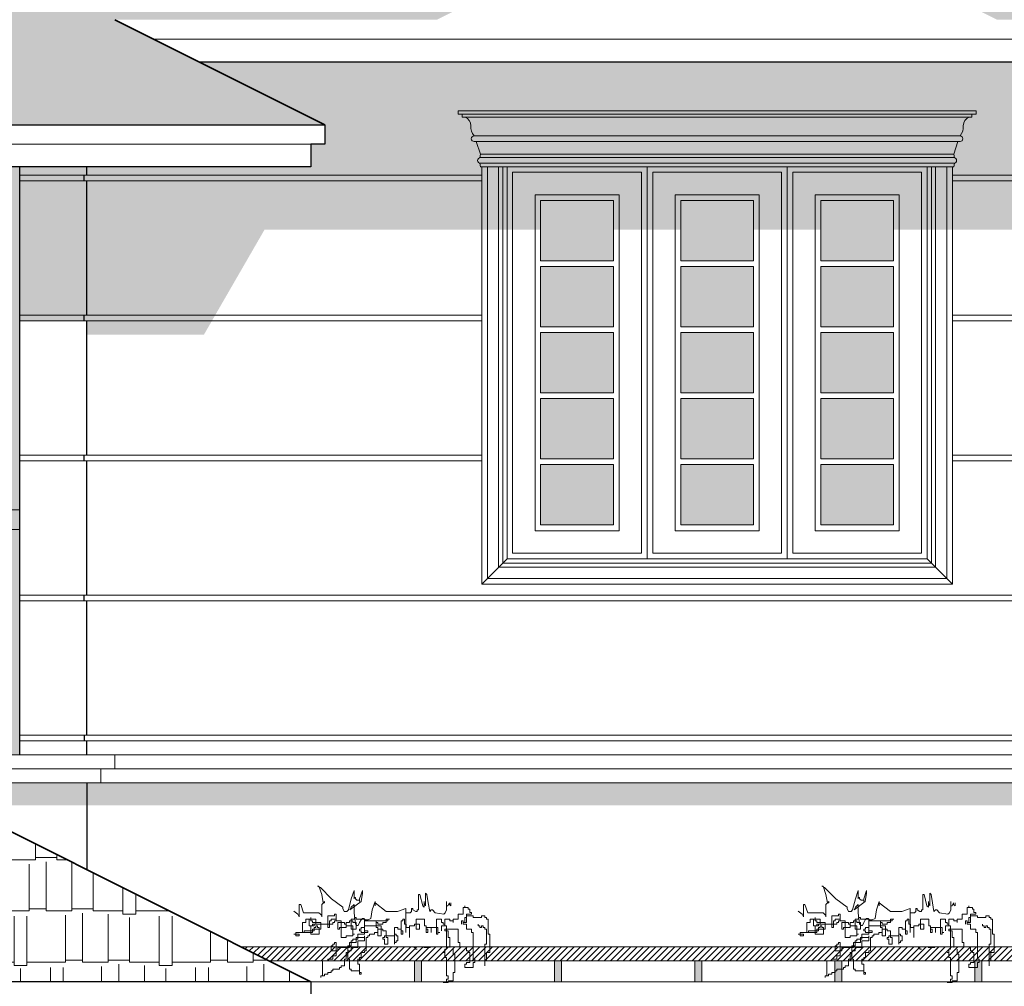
# Model space of a CAD drawing. Header units: centimetres. Extents: x 157 to 4450, y 465 to 3176.
# Tile 9 of 19: x 1302 to 1654, y 2567 to 2912. Entities that reach past the tile are written whole.
import ezdxf

# ---------------------------------------------------------------- set-up
doc = ezdxf.new("R2010")
doc.units = ezdxf.units.CM
doc.layers.get('0').update_dxf_attribs({"lineweight": 25})
for name, color, linetype, lineweight in [('1.000', 144, 'Continuous', 13), ('FURNIT', 204, 'Continuous', 9), ('Glass', 161, 'Continuous', 5), ('GRASS', 96, 'Continuous', 5), ('Hatch', 12, 'Continuous', 15), ('Shadow', 250, 'Continuous', 5), ('Win', 5, 'Continuous', 20)]:
    doc.layers.add(name, color=color, linetype=linetype, lineweight=lineweight)

# ---------------------------------------------------------------- blocks, each defined once
blk = doc.blocks.new('grass in')
for p, q in [((-20.42, 14.76), (-20.92, 14.76)), ((-20.92, 14.76), (-19.92, 14.26)), ((-19.42, 11.76), (-20.42, 14.76)), ((-19.92, 14.26), (-15.91, 10.26)), ((-18.92, 8.76), (-19.42, 11.76)), ((-8.9, 10.26), (-7.9, 13.26)), ((-7.9, 13.26), (-7.9, 10.26)), ((-7.9, 10.26), (-7.9, 10.76)), ((-7.9, 10.76), (-7.4, 10.76)), ((-7.4, 10.76), (-7.4, 10.26)), ((-5.9, 10.26), (-4.9, 13.26)), ((-4.9, 12.26), (-5.4, 9.26)), ((-4.9, 13.26), (-4.9, 12.26)), ((15.12, 6.26), (15.12, 11.76)), ((15.12, 11.76), (15.62, 11.76)), ((15.62, 11.76), (16.63, 7.76)), ((17.63, 7.76), (17.63, 12.26)), ((17.63, 12.26), (18.13, 11.76)), ((18.13, 11.76), (18.63, 8.76)), ((-27.43, 3.76), (-27.43, 8.26)), ((-27.43, 8.26), (-26.92, 8.26)), ((-26.92, 8.26), (-25.92, 5.26)), ((-19.42, 8.26), (-18.41, 9.26)), ((-19.42, 3.76), (-19.42, 8.26)), ((-18.41, 8.76), (-18.92, 8.76)), ((-18.41, 9.26), (-18.41, 8.76)), ((-15.91, 10.26), (-11.91, 7.26)), ((-11.91, 7.26), (-11.91, 6.76)), ((-9.91, 6.26), (-8.9, 10.26)), ((-5.4, 9.26), (-9.4, 6.26)), ((-9.4, 6.26), (-8.9, 7.26)), ((-8.9, 7.26), (-7.9, 8.26)), ((-7.9, 8.26), (-7.9, 5.26)), ((-7.4, 10.26), (-6.9, 9.76)), ((-6.9, 9.76), (-5.9, 9.76)), ((-5.9, 9.26), (-5.9, 10.26)), ((-5.9, 9.76), (-5.9, 9.26)), ((-1.4, 6.26), (-0.39, 9.26)), ((-0.39, 9.26), (-0.39, 7.76)), ((-0.39, 7.76), (-0.39, 9.26)), ((-0.39, 9.26), (-0.39, 8.76)), ((-0.39, 8.76), (3.61, 5.76)), ((16.63, 7.76), (17.13, 7.26)), ((17.13, 7.26), (17.13, 9.26)), ((17.13, 9.26), (17.13, 8.76)), ((17.13, 8.76), (17.63, 7.76)), ((18.63, 8.76), (19.13, 5.76)), ((25.14, 6.26), (25.14, 9.26)), ((25.14, 9.26), (25.14, 7.76)), ((25.14, 7.76), (25.64, 7.76)), ((25.64, 7.76), (26.14, 8.76)), ((26.14, 8.76), (26.14, 8.26)), ((26.14, 8.26), (26.64, 7.76)), ((26.64, 7.76), (26.64, 8.76)), ((31.63, 7.15), (31.04, 7.15)), ((31.04, 7.15), (31.04, 4.77)), ((31.63, 7.15), (31.63, 7.75)), ((31.63, 7.75), (31.63, 7.15)), ((32.83, 7.15), (31.63, 7.15)), ((32.83, 6.55), (32.83, 7.15)), ((-29.34, 5.82), (-27.93, 4.76)), ((-27.93, 4.76), (-27.43, 3.76)), ((-25.92, 5.26), (-20.42, 5.26)), ((-23.28, 2.98), (-23.28, 3.58)), ((-23.28, 3.58), (-23.28, 2.38)), ((-20.42, 5.26), (-19.92, 4.76)), ((-19.92, 4.76), (-19.42, 4.26)), ((-19.42, 4.26), (-19.42, 3.76)), ((-17.31, 0), (-17.31, 4.17)), ((-17.31, 4.17), (-14.92, 4.17)), ((-14.92, 4.17), (-14.92, 4.77)), ((-14.92, 4.77), (-14.32, 4.77)), ((-14.32, 4.77), (-14.32, 2.38)), ((-11.91, 6.76), (-11.41, 5.76)), ((-11.41, 5.76), (-10.41, 5.76)), ((-10.41, 5.76), (-9.91, 6.26)), ((-7.9, 5.26), (-7.4, 1.26)), ((-7.76, 2.98), (-7.76, 3.58)), ((-7.76, 3.58), (-7.16, 3.58)), ((-7.16, 3.58), (-7.16, 2.98)), ((-1.9, 3.26), (-1.4, 6.26)), ((3.61, 5.76), (7.62, 5.76)), ((7.62, 5.76), (10.62, 6.76)), ((10.62, 6.76), (10.62, -1.74)), ((10.62, -1.74), (10.62, 5.26)), ((10.62, 5.26), (12.12, 5.26)), ((12.12, 5.26), (12.62, 5.76)), ((12.62, 5.76), (12.62, 6.76)), ((12.62, 6.76), (13.12, 6.76)), ((13.12, 6.76), (13.12, 6.26)), ((13.12, 6.26), (14.12, 5.76)), ((14.12, 5.76), (14.62, 5.76)), ((14.62, 5.76), (14.62, 6.26)), ((14.62, 6.26), (15.12, 6.26)), ((19.13, 5.76), (19.63, 6.26)), ((19.63, 6.26), (20.13, 6.26)), ((20.13, 6.26), (21.13, 5.26)), ((21.13, 5.26), (24.13, 4.76)), ((24.13, 4.76), (24.63, 5.26)), ((24.63, 5.26), (25.14, 6.26)), ((31.04, 4.77), (29.25, 4.77)), ((29.25, 4.77), (29.25, 2.98)), ((32.23, 3.58), (31.63, 3.58)), ((31.63, 3.58), (31.63, 1.79)), ((32.23, 1.79), (32.23, 4.77)), ((32.23, 4.77), (34.02, 4.77)), ((34.62, 4.17), (32.23, 4.17)), ((32.23, 4.17), (32.23, 3.58)), ((33.42, 6.55), (32.83, 6.55)), ((33.42, 5.36), (33.42, 6.55)), ((34.02, 5.36), (33.42, 5.36)), ((34.02, 4.77), (34.02, 5.36)), ((34.62, 3.58), (34.62, 4.17)), ((37.6, 3.58), (34.62, 3.58)), ((38.79, 4.17), (37.6, 4.17)), ((37.6, 4.17), (37.6, 3.58)), ((38.79, 3.58), (38.79, 4.17)), ((39.39, 3.58), (38.79, 3.58)), ((39.39, 2.98), (39.39, 3.58)), ((-26.26, -1.79), (-26.26, 1.79)), ((-26.26, 1.79), (-25.07, 1.79)), ((-25.07, 1.79), (-25.07, 2.98)), ((-25.07, 2.98), (-21.49, 2.98)), ((-23.87, 0.6), (-23.87, 2.98)), ((-23.87, 2.98), (-23.28, 2.98)), ((-22.08, 0.6), (-23.87, 0.6)), ((-23.28, 2.38), (-22.68, 2.38)), ((-23.28, -2.38), (-23.28, 0.6)), ((-23.28, 0.6), (-22.68, 0.6)), ((-22.68, 2.38), (-22.68, 1.79)), ((-22.68, 1.79), (-19.7, 1.79)), ((-22.68, 0.6), (-22.68, 1.19)), ((-22.68, 1.19), (-19.7, 1.19)), ((-21.49, 1.19), (-22.08, 1.19)), ((-22.08, 1.19), (-22.08, 0.6)), ((-22.08, -1.19), (-22.08, 0)), ((-22.08, 0), (-21.49, 0)), ((-21.49, 2.98), (-21.49, 1.19)), ((-21.49, 0), (-21.49, 0.6)), ((-21.49, 0.6), (-20.89, 0.6)), ((-20.89, 0.6), (-20.89, 0)), ((-20.89, 0), (-20.29, 0)), ((-20.29, 0), (-20.29, -2.38)), ((-19.7, 1.79), (-19.7, 1.19)), ((-19.7, 1.19), (-19.7, -0.6)), ((-19.7, 1.19), (-16.11, 1.19)), ((-16.71, 0), (-17.31, 0)), ((-16.71, 1.19), (-16.71, 2.38)), ((-16.71, 2.38), (-16.11, 2.38)), ((-16.71, 1.19), (-16.71, 1.79)), ((-16.71, 1.79), (-16.71, 0)), ((-16.11, 1.19), (-16.71, 1.19)), ((-15.52, 1.19), (-16.71, 1.19)), ((-16.11, 2.38), (-16.11, 2.98)), ((-16.11, 2.98), (-14.32, 2.98)), ((-14.92, 1.79), (-15.52, 1.79)), ((-15.52, 1.79), (-15.52, 1.19)), ((-14.32, 2.38), (-14.92, 2.38)), ((-14.92, 2.38), (-14.92, 1.79)), ((-14.32, 2.98), (-14.32, 2.38)), ((-14.32, 2.38), (-12.53, 2.38)), ((-13.73, -0.6), (-13.73, 1.79)), ((-13.73, 1.79), (-11.34, 1.79)), ((-12.53, 0), (-13.13, 0)), ((-13.13, 0), (-13.13, -0.6)), ((-12.53, 2.38), (-12.53, 0)), ((-12.53, -3.58), (-12.53, 0)), ((-12.53, 0), (-10.74, 0)), ((-11.34, 1.79), (-11.34, 1.19)), ((-11.34, 1.19), (-10.74, 1.19)), ((-10.74, 0), (-10.74, 1.79)), ((-10.74, 1.79), (-9.55, 1.79)), ((-10.74, 1.19), (-10.74, 0.6)), ((-10.74, 0.6), (-8.36, 0.6)), ((-9.55, 1.79), (-9.55, 2.38)), ((-9.55, 2.38), (-8.36, 2.38)), ((-8.95, -0.6), (-8.95, 2.98)), ((-8.95, 2.98), (-7.76, 2.98)), ((-8.36, 2.38), (-8.36, 1.79)), ((-8.36, 1.79), (-7.16, 1.79)), ((-8.36, 0.6), (-8.36, -2.38)), ((-7.4, 1.26), (-6.9, 0.76)), ((-7.16, 2.98), (-4.18, 2.98)), ((-7.16, 1.79), (-7.16, -0.6)), ((-6.9, 0.76), (-6.4, 0.76)), ((-6.4, 0.76), (-5.9, 1.76)), ((-5.9, 1.76), (-5.4, 2.76)), ((-5.4, 2.76), (-4.9, 3.26)), ((-5.37, -0.6), (-5.37, 0)), ((-5.37, 0), (-4.18, 0)), ((-4.9, 3.26), (-4.4, 3.26)), ((-4.4, 3.26), (-3.9, 2.76)), ((-4.18, 2.98), (-4.18, -1.19)), ((0, 2.38), (-4.18, 2.38)), ((-4.18, 2.38), (-4.18, -2.38)), ((-4.18, 0), (-4.18, 0.6)), ((-4.18, 0.6), (1.79, 0.6)), ((-3.9, 2.76), (-2.9, 2.76)), ((-2.9, 2.76), (-1.9, 3.26)), ((0, 0), (0, 2.38)), ((0, 2.38), (4.18, 2.38)), ((0, 1.79), (0, 2.38)), ((0.6, 1.79), (0, 1.79)), ((0.6, 0), (0, 0)), ((0.6, 1.19), (0.6, 1.79)), ((2.39, 1.19), (0.6, 1.19)), ((0.6, -2.98), (0.6, 0)), ((1.79, 0.6), (1.79, -2.98)), ((3.58, 1.79), (2.39, 1.79)), ((2.39, 1.79), (2.39, 1.19)), ((4.77, 2.98), (3.58, 2.98)), ((3.58, 2.98), (3.58, 1.79)), ((4.18, 2.38), (4.18, 2.98)), ((4.18, 2.98), (4.77, 2.98)), ((6.57, -5.96), (6.57, 0)), ((6.57, 0), (7.76, 0)), ((7.76, 0), (7.76, -0.6)), ((8.95, -2.38), (8.95, 2.38)), ((8.95, 2.38), (9.55, 2.38)), ((9.55, 2.38), (9.55, 2.98)), ((9.55, 2.98), (10.15, 2.98)), ((10.15, 2.98), (10.15, 1.19)), ((10.15, 1.19), (10.74, 1.19)), ((10.74, 1.19), (10.74, 0)), ((10.74, 0), (11.94, 0)), ((11.94, -3.58), (11.94, 0.6)), ((11.94, 0.6), (13.73, 0.6)), ((11.94, 0), (11.94, -3.58)), ((13.73, 0.6), (13.73, 1.19)), ((13.73, 1.19), (15.52, 1.19)), ((14.32, -0.6), (14.32, 2.98)), ((14.32, 2.98), (17.31, 2.98)), ((15.52, 1.19), (15.52, -0.6)), ((17.31, 2.98), (17.31, 0.6)), ((17.31, 0.6), (17.91, 0.6)), ((17.91, 0.6), (17.91, -0.6)), ((17.91, -1.79), (17.91, 0)), ((17.91, 0), (19.7, 0)), ((19.7, 0), (19.7, -1.79)), ((19.7, -1.79), (19.7, 0)), ((19.7, 0), (21.49, 0)), ((21.49, -2.38), (21.49, 2.98)), ((21.49, 2.98), (23.28, 2.98)), ((21.49, 0), (21.49, 0.6)), ((21.49, 0.6), (21.49, 0)), ((21.49, 0), (22.08, 0)), ((22.08, 0), (22.08, -1.79)), ((23.28, 2.98), (23.28, 1.79)), ((23.28, 1.79), (23.87, 1.79)), ((24.47, 0.6), (23.28, 0.6)), ((23.28, 0.6), (23.28, -1.19)), ((23.87, 1.79), (23.87, 1.19)), ((23.87, 1.19), (24.47, 1.19)), ((26.26, 2.98), (24.47, 2.98)), ((24.47, 2.98), (24.47, 0.6)), ((24.47, 1.19), (24.47, 0.6)), ((24.47, 0.6), (25.07, 0.6)), ((25.07, 0.6), (25.07, -7.75)), ((26.26, 2.38), (26.26, 2.98)), ((27.45, 2.38), (26.26, 2.38)), ((29.25, 2.98), (27.45, 2.98)), ((27.45, 2.98), (27.45, 1.79)), ((27.45, 1.79), (27.45, 2.38)), ((31.04, 2.38), (30.44, 2.38)), ((30.44, 2.38), (30.44, 1.19)), ((31.04, 1.19), (31.04, 2.38)), ((31.63, 1.79), (31.04, 1.79)), ((31.04, 1.79), (31.04, 1.19)), ((31.04, 1.19), (31.04, 1.79)), ((31.04, 1.79), (32.23, 1.79)), ((32.23, 1.19), (31.04, 1.19)), ((32.23, -0.6), (32.23, 1.19)), ((36.41, 1.19), (36.41, 0.6)), ((36.41, 0.6), (37, 0.6)), ((37, 0.6), (37, 0)), ((37, 0), (37.6, 0)), ((37.6, 0), (37.6, 0.6)), ((37.6, 0.6), (38.2, 0.6)), ((38.2, 0.6), (38.2, 0)), ((38.2, 0), (38.79, 0)), ((38.79, 0), (38.79, -0.6)), ((39.99, 2.98), (39.39, 2.98)), ((39.99, -2.38), (39.99, 2.98)), ((-29.34, -2.38), (-27.45, -2.38)), ((-28.65, -2.98), (-28.65, -1.79)), ((-28.65, -1.79), (-25.66, -1.79)), ((-27.45, -2.98), (-28.65, -2.98)), ((-27.45, -2.38), (-27.45, -2.98)), ((-22.68, -1.79), (-26.26, -1.79)), ((-25.66, -1.79), (-25.66, -1.19)), ((-25.66, -1.19), (-22.08, -1.19)), ((-20.29, -2.38), (-23.28, -2.38)), ((-19.7, -0.6), (-22.68, -0.6)), ((-22.68, -0.6), (-22.68, -1.79)), ((-13.13, -0.6), (-13.73, -0.6)), ((-8.36, -2.98), (-10.74, -2.98)), ((-10.74, -2.98), (-10.74, -3.58)), ((-7.16, -0.6), (-8.95, -0.6)), ((-8.36, -2.38), (-7.76, -2.38)), ((-7.76, -2.38), (-8.36, -2.38)), ((-8.36, -2.38), (-8.36, -2.98)), ((-4.18, -2.38), (-6.57, -2.38)), ((-6.57, -2.38), (-6.57, -4.17)), ((-5.97, -1.19), (-5.97, -0.6)), ((-5.97, -0.6), (-5.37, -0.6)), ((-5.37, -1.19), (-5.97, -1.19)), ((-5.37, -1.79), (-5.37, -1.19)), ((-2.98, -1.79), (-5.37, -1.79)), ((-4.18, -1.19), (-2.98, -1.19)), ((-4.18, -3.58), (-4.18, -2.98)), ((-4.18, -2.98), (-4.18, -4.77)), ((-2.98, -1.19), (-2.98, -1.79)), ((-2.98, -3.58), (-2.98, -2.98)), ((-2.98, -2.98), (-2.39, -2.98)), ((-2.39, -2.98), (-2.39, -2.38)), ((-2.39, -2.38), (-0.6, -2.38)), ((-0.6, -2.38), (-0.6, -1.79)), ((-0.6, -1.79), (0.6, -1.79)), ((0.6, -1.79), (0.6, -0.6)), ((0.6, -0.6), (2.39, -0.6)), ((1.79, -2.98), (0.6, -2.98)), ((2.39, -0.6), (2.39, -1.19)), ((2.39, -1.19), (3.58, -1.19)), ((2.98, -3.58), (2.98, -2.98)), ((2.98, -2.98), (6.57, -2.98)), ((3.58, -1.19), (3.58, -3.58)), ((6.57, -2.98), (6.57, -2.38)), ((6.57, -2.38), (7.16, -2.38)), ((7.16, -2.38), (7.16, -2.98)), ((7.16, -2.98), (7.76, -2.98)), ((7.76, -0.6), (8.95, -0.6)), ((7.76, -2.98), (7.76, -4.77)), ((8.95, -0.6), (8.95, -1.19)), ((8.95, -1.19), (9.55, -1.19)), ((9.55, -2.38), (8.95, -2.38)), ((9.55, -1.19), (9.55, -2.38)), ((15.52, -0.6), (14.32, -0.6)), ((17.91, -0.6), (18.5, -0.6)), ((18.5, -1.79), (17.91, -1.79)), ((18.5, -0.6), (18.5, -1.79)), ((22.08, -2.38), (21.49, -2.38)), ((22.08, -1.79), (22.68, -1.79)), ((22.68, -1.79), (22.08, -1.79)), ((22.08, -1.79), (22.08, -2.38)), ((24.47, -1.19), (24.47, -0.6)), ((24.47, -0.6), (29.25, -0.6)), ((25.66, -1.19), (24.47, -1.19)), ((25.66, -3.58), (25.66, -1.19)), ((29.25, -0.6), (29.25, -5.36)), ((34.02, -0.6), (32.23, -0.6)), ((34.02, -1.79), (34.02, -0.6)), ((34.62, -1.79), (34.02, -1.79)), ((34.62, -11.32), (34.62, -1.79)), ((38.79, -0.6), (39.39, -0.6)), ((39.39, -0.6), (39.39, -5.96)), ((40.59, -2.38), (39.99, -2.38)), ((40.59, -8.94), (40.59, -2.38)), ((-16.11, -8.34), (-16.11, -6.55)), ((-16.11, -6.55), (-15.52, -6.55)), ((-15.52, -6.55), (-15.52, -5.96)), ((-15.52, -5.96), (-14.92, -5.96)), ((-14.92, -5.96), (-14.92, -5.36)), ((-14.92, -5.36), (-14.32, -5.36)), ((-14.32, -5.36), (-14.32, -10.13)), ((-10.74, -3.58), (-12.53, -3.58)), ((-10.15, -8.94), (-10.15, -6.55)), ((-10.15, -6.55), (-8.95, -6.55)), ((-7.16, -5.36), (-9.55, -5.36)), ((-9.55, -5.36), (-9.55, -7.15)), ((-8.95, -6.55), (-8.95, -4.77)), ((-8.95, -4.77), (-8.36, -4.77)), ((-8.36, -4.77), (-8.36, -4.17)), ((-8.36, -4.17), (-7.16, -4.17)), ((-7.16, -4.17), (-7.16, -3.58)), ((-7.16, -3.58), (-4.18, -3.58)), ((-6.57, -4.17), (-7.16, -4.17)), ((-7.16, -4.17), (-7.16, -5.36)), ((-4.18, -4.77), (-6.57, -4.77)), ((-6.57, -4.77), (-6.57, -7.15)), ((-3.58, -8.34), (-3.58, -3.58)), ((-3.58, -3.58), (-2.98, -3.58)), ((2.39, -4.17), (2.39, -3.58)), ((2.39, -3.58), (2.98, -3.58)), ((2.98, -4.17), (2.39, -4.17)), ((2.98, -5.96), (2.98, -4.17)), ((4.18, -5.96), (2.98, -5.96)), ((3.58, -3.58), (4.18, -3.58)), ((4.18, -3.58), (4.18, -5.96)), ((7.16, -5.36), (6.57, -5.36)), ((6.57, -5.36), (6.57, -5.96)), ((7.76, -4.77), (7.16, -4.77)), ((7.16, -4.77), (7.16, -5.36)), ((26.26, -3.58), (25.66, -3.58)), ((26.26, -7.15), (26.26, -3.58)), ((29.25, -5.36), (29.84, -5.36)), ((29.84, -5.36), (29.84, -7.15)), ((39.39, -5.96), (38.79, -5.96)), ((38.79, -5.96), (38.79, -13.7)), ((-13.73, -8.34), (-16.11, -8.34)), ((-14.32, -10.13), (-15.52, -10.13)), ((-15.52, -10.13), (-15.52, -11.32)), ((-9.55, -7.15), (-13.73, -7.15)), ((-13.73, -7.15), (-13.73, -8.34)), ((-10.74, -9.53), (-10.74, -8.94)), ((-10.74, -8.94), (-10.15, -8.94)), ((-10.15, -9.53), (-10.74, -9.53)), ((-10.74, -11.32), (-10.74, -10.13)), ((-10.74, -10.13), (-10.15, -10.13)), ((-8.95, -8.34), (-10.15, -8.34)), ((-10.15, -8.34), (-10.15, -11.32)), ((-10.15, -10.13), (-10.15, -9.53)), ((-6.57, -7.15), (-8.95, -7.15)), ((-8.95, -7.15), (-8.95, -8.34)), ((-5.37, -10.73), (-5.37, -8.94)), ((-5.37, -8.94), (-4.18, -8.94)), ((-4.18, -8.94), (-4.18, -8.34)), ((-4.18, -8.34), (-3.58, -8.34)), ((14.07, -7.15), (13.47, -7.15)), ((14.07, -7.75), (14.07, -7.15)), ((14.66, -7.75), (14.07, -7.75)), ((17.05, -7.15), (19.44, -7.15)), ((24.47, -8.94), (23.87, -8.94)), ((23.87, -8.94), (24.47, -8.94)), ((25.07, -7.75), (24.47, -7.75)), ((24.47, -7.75), (24.47, -8.94)), ((24.47, -8.94), (24.47, -10.73)), ((27.45, -9.53), (27.45, -7.75)), ((28.05, -9.53), (27.45, -9.53)), ((28.05, -16.09), (28.05, -9.53)), ((32.23, -7.15), (32.23, -8.34)), ((32.23, -8.34), (32.83, -8.34)), ((32.83, -8.34), (32.83, -8.94)), ((32.83, -8.94), (33.42, -8.94)), ((33.42, -8.94), (33.42, -12.51)), ((39.39, -11.92), (39.39, -8.94)), ((39.39, -8.94), (40.59, -8.94)), ((-17.31, -11.92), (-19.1, -11.92)), ((-19.1, -11.92), (-19.1, -17.28)), ((-15.52, -11.32), (-17.31, -11.32)), ((-17.31, -11.32), (-17.31, -11.92)), ((-12.53, -14.3), (-12.53, -13.7)), ((-12.53, -13.7), (-11.34, -13.7)), ((-11.34, -13.7), (-11.34, -11.32)), ((-11.34, -11.32), (-10.74, -11.32)), ((-10.15, -11.32), (-9.55, -11.32)), ((-9.55, -11.32), (-9.55, -14.9)), ((-6.57, -13.11), (-6.57, -11.32)), ((-6.57, -11.32), (-5.97, -11.32)), ((-5.97, -13.11), (-6.57, -13.11)), ((-5.97, -11.32), (-5.97, -10.73)), ((-5.97, -10.73), (-5.37, -10.73)), ((-5.97, -16.68), (-5.97, -13.11)), ((24.47, -10.73), (25.07, -10.73)), ((25.07, -10.73), (25.07, -17.28)), ((32.23, -13.11), (31.63, -13.11)), ((31.63, -13.11), (31.63, -14.3)), ((33.42, -12.51), (32.23, -12.51)), ((32.23, -12.51), (32.23, -13.11)), ((35.21, -11.32), (34.62, -11.32)), ((34.62, -14.3), (34.62, -12.51)), ((34.62, -12.51), (35.21, -12.51)), ((35.21, -12.51), (35.21, -11.32)), ((38.79, -13.7), (38.79, -11.92)), ((38.79, -11.92), (39.39, -11.92)), ((-19.1, -17.28), (-19.7, -17.28)), ((-19.7, -17.28), (-19.7, -17.88)), ((-19.7, -17.88), (-19.7, -17.28)), ((-19.7, -17.28), (-18.5, -17.28)), ((-18.5, -17.28), (-18.5, -16.68)), ((-18.5, -16.68), (-17.31, -16.68)), ((-17.31, -16.68), (-17.31, -16.09)), ((-17.31, -16.09), (-16.11, -16.09)), ((-16.11, -16.09), (-16.11, -15.49)), ((-16.11, -15.49), (-15.52, -15.49)), ((-15.52, -15.49), (-15.52, -14.9)), ((-15.52, -14.9), (-13.13, -14.9)), ((-13.13, -14.9), (-13.13, -14.3)), ((-13.13, -14.3), (-12.53, -14.3)), ((-9.55, -14.9), (-8.95, -14.9)), ((-8.95, -14.9), (-8.95, -15.49)), ((-8.95, -15.49), (-5.97, -15.49)), ((-5.97, -15.49), (-5.97, -16.09)), ((-5.97, -16.09), (-5.37, -16.09)), ((-5.37, -16.68), (-5.97, -16.68)), ((-5.37, -16.09), (-5.37, -16.68)), ((25.07, -17.28), (25.66, -17.28)), ((25.66, -17.28), (25.66, -18.47)), ((27.45, -19.07), (27.45, -16.09)), ((27.45, -16.09), (28.05, -16.09)), ((31.63, -14.3), (34.62, -14.3)), ((25.07, -19.66), (23.87, -19.66)), ((23.87, -19.66), (25.66, -19.66)), ((25.66, -18.47), (25.07, -18.47)), ((25.07, -18.47), (25.07, -19.66)), ((25.66, -19.66), (25.66, -19.07)), ((25.66, -19.07), (27.45, -19.07))]:
    blk.add_line(p, q)

msp = doc.modelspace()

# ---------------------------------------------------------------- hatches: boundary and pattern name
at = {"layer": 'FURNIT'}
h = msp.add_hatch(dxfattribs=at)
h.set_pattern_fill('ANSI31', color=176, scale=0.5, style=0)
h.set_pattern_definition([(45, (171.5925, 563.2707), (-1.122532, 1.122532), [])])
h.paths.add_polyline_path([(1381.11, 2581), (1391.11, 2576), (1786.61, 2576, 1), (1786.61, 2581)])
for points in [[(1445.61, 2576), (1443.11, 2576), (1443.11, 2568.5), (1445.61, 2568.5)], [(1495.61, 2576), (1493.11, 2576), (1493.11, 2568.5), (1495.61, 2568.5)], [(1545.61, 2576), (1543.11, 2576), (1543.11, 2568.5), (1545.61, 2568.5)], [(1595.61, 2576), (1593.11, 2576), (1593.11, 2568.5), (1595.61, 2568.5)], [(1645.61, 2576), (1643.11, 2576), (1643.11, 2568.5), (1645.61, 2568.5)]]:
    msp.add_hatch(color=176, dxfattribs=at).paths.add_polyline_path(points)
at = {"layer": 'Glass'}
h = msp.add_hatch(color=256, dxfattribs=at)
h.paths.add_polyline_path([(1488.11, 2847.5), (1514.11, 2847.5), (1514.11, 2825.93), (1488.11, 2825.93)])
h.paths.add_polyline_path([(1488.11, 2823.93), (1514.11, 2823.93), (1514.11, 2802.36), (1488.11, 2802.36)])
h.paths.add_polyline_path([(1488.11, 2800.36), (1514.11, 2800.36), (1514.11, 2778.79), (1488.11, 2778.79)])
h.paths.add_polyline_path([(1488.11, 2776.79), (1514.11, 2776.79), (1514.11, 2755.22), (1488.11, 2755.22)])
h.paths.add_polyline_path([(1488.11, 2753.22), (1514.11, 2753.22), (1514.11, 2731.65), (1488.11, 2731.65)])
h = msp.add_hatch(color=256, dxfattribs=at)
h.paths.add_polyline_path([(1538.11, 2847.5), (1564.11, 2847.5), (1564.11, 2825.93), (1538.11, 2825.93)])
h.paths.add_polyline_path([(1538.11, 2823.93), (1564.11, 2823.93), (1564.11, 2802.36), (1538.11, 2802.36)])
h.paths.add_polyline_path([(1538.11, 2800.36), (1564.11, 2800.36), (1564.11, 2778.79), (1538.11, 2778.79)])
h.paths.add_polyline_path([(1538.11, 2776.79), (1564.11, 2776.79), (1564.11, 2755.22), (1538.11, 2755.22)])
h.paths.add_polyline_path([(1538.11, 2753.22), (1564.11, 2753.22), (1564.11, 2731.65), (1538.11, 2731.65)])
h = msp.add_hatch(color=256, dxfattribs=at)
h.paths.add_polyline_path([(1588.11, 2847.5), (1614.11, 2847.5), (1614.11, 2825.93), (1588.11, 2825.93)])
h.paths.add_polyline_path([(1588.11, 2823.93), (1614.11, 2823.93), (1614.11, 2802.36), (1588.11, 2802.36)])
h.paths.add_polyline_path([(1588.11, 2800.36), (1614.11, 2800.36), (1614.11, 2778.79), (1588.11, 2778.79)])
h.paths.add_polyline_path([(1588.11, 2776.79), (1614.11, 2776.79), (1614.11, 2755.22), (1588.11, 2755.22)])
h.paths.add_polyline_path([(1588.11, 2753.22), (1614.11, 2753.22), (1614.11, 2731.65), (1588.11, 2731.65)])
h = msp.add_hatch(dxfattribs=at)
h.set_pattern_fill('BRASS', color=176, scale=0.5, style=0)
h.set_pattern_definition([(0, (171.5925, 563.2707), (0, 3.175), []), (0, (171.5925, 564.8582), (0, 3.175), [1.5875, -0.79375])])
h.paths.add_polyline_path([(1302.11, 2737), (900.11, 2737), (900.11, 2730), (1302.11, 2730)])
at = {"layer": 'Hatch'}
h = msp.add_hatch(dxfattribs=at)
h.set_pattern_fill('AR-RSHKE', color=256, scale=0.06, style=0)
h.set_pattern_definition([(0, (171.593, 563.27), (38.862, 18.288), [9.144, -7.62, 10.668, -4.572, 13.716, -6.096]), (0, (180.737, 564.033), (38.862, 18.288), [7.62, -28.956, 6.096, -9.144]), (0, (199.025, 562.128), (38.862, 18.288), [4.572, -47.244]), (90, (171.593, 563.271), (-12.954, 18.288), [17.526, -55.626]), (90, (180.737, 563.271), (-12.954, 18.288), [17.145, -56.007]), (90, (188.357, 563.271), (-12.954, 18.288), [16.002, -57.15]), (90, (199.025, 562.128), (-12.954, 18.288), [17.526, -55.626]), (90, (203.597, 562.128), (-12.954, 18.288), [17.526, -55.626]), (90, (217.313, 563.271), (-12.954, 18.288), [16.764, -56.388])])
h.paths.add_polyline_path([(1551.11, 2962), (1651.11, 2912), (1795.11, 2912), (1600.11, 3009.5), (1107.11, 3009.5), (602.11, 3009.5), (407.11, 2912), (551.11, 2912), (651.11, 2962), (751.11, 2912), (866.11, 2912), (791.11, 2874.5), (1107.11, 2874.5), (1411.11, 2874.5), (1336.11, 2912), (1451.11, 2912)])
h = msp.add_hatch(dxfattribs=at)
h.set_pattern_fill('AR-RSHKE', color=256, scale=0.06, style=0)
h.set_pattern_definition([(0, (171.593, 545.476), (38.862, 18.288), [9.144, -7.62, 10.668, -4.572, 13.716, -6.096]), (0, (180.737, 546.238), (38.862, 18.288), [7.62, -28.956, 6.096, -9.144]), (0, (199.025, 544.333), (38.862, 18.288), [4.572, -47.244]), (90, (171.593, 545.476), (-12.954, 18.288), [17.526, -55.626]), (90, (180.737, 545.476), (-12.954, 18.288), [17.145, -56.007]), (90, (188.357, 545.476), (-12.954, 18.288), [16.002, -57.15]), (90, (199.025, 544.333), (-12.954, 18.288), [17.526, -55.626]), (90, (203.597, 544.333), (-12.954, 18.288), [17.526, -55.626]), (90, (217.313, 545.476), (-12.954, 18.288), [16.764, -56.388])])
edge = h.paths.add_edge_path()
edge.add_spline(control_points=[(1099.81, 2704.18), (1099.68, 2704.24), (1098.58, 2704.61), (1096.13, 2701.89), (1095.2, 2698.28), (1091.3, 2695.61), (1086.95, 2697.39), (1083.82, 2695.9), (1079.52, 2692.93), (1082.85, 2691.12), (1082.78, 2693.32), (1085.52, 2692.28), (1082.79, 2690.6), (1080.94, 2689.77), (1077.8, 2693.09), (1079.59, 2686.77), (1075.74, 2688.45), (1078.05, 2690.06), (1074.5, 2691.85), (1070.47, 2690.26), (1070.72, 2683.1), (1063.85, 2685.68), (1060.54, 2682.64), (1055.54, 2674.37), (1058.16, 2682.03), (1050.53, 2679.32), (1053.57, 2679.56), (1055.12, 2674.84), (1047.92, 2679.43), (1049.2, 2673.01), (1051.54, 2677.74), (1053.4, 2672.94), (1046.95, 2672.66), (1041.1, 2674), (1041.2, 2670.91), (1041.22, 2670.16)], knot_values=[0, 0, 0, 0, 0.43099, 3.728552, 8.167035, 12.641918, 15.453051, 21.159038, 24.084088, 26.04717, 27.027341, 28.610192, 30.595886, 33.155612, 35.237403, 39.007703, 40.679089, 42.0655, 44.302944, 48.337665, 53.925586, 58.902345, 63.74816, 69.768748, 72.575093, 77.019632, 77.640528, 80.140113, 85.145735, 87.40215, 90.262182, 92.070047, 97.207203, 103.538612, 105.559756, 105.559756, 105.559756, 105.559756], degree=3, periodic=0)
edge.add_line((1041.22, 2670.16), (1015.43, 2670.16))
edge.add_line((1015.43, 2670.16), (1012.13, 2670.16))
edge.add_line((1012.13, 2670.16), (1012.13, 2667.64))
edge.add_line((1012.13, 2667.64), (1011.34, 2667.64))
edge.add_line((1011.34, 2667.64), (1011.34, 2665.12))
edge.add_line((1011.34, 2665.12), (1010.54, 2665.12))
edge.add_arc((1008.64, 2664.11), 2.15, -75.7223, 27.9105, ccw=False)
edge.add_arc((1009.92, 2660.05), 2.11, 110.8406, 186.7721)
edge.add_arc((1005.73, 2660.05), 2.11, 353.2279, 429.1594)
edge.add_arc((1007.01, 2664.11), 2.15, 152.0895, 255.7223, ccw=False)
edge.add_line((1005.11, 2665.12), (1004.32, 2665.12))
edge.add_line((1004.32, 2665.12), (1004.32, 2667.64))
edge.add_line((1004.32, 2667.64), (1003.52, 2667.64))
edge.add_line((1003.52, 2667.64), (1003.52, 2670.16))
edge.add_line((1003.52, 2670.16), (999.43, 2670.16))
edge.add_line((999.43, 2670.16), (796.11, 2568.5))
edge.add_line((796.11, 2568.5), (1406.11, 2568.5))
edge.add_line((1406.11, 2568.5), (1202.8, 2670.16))
edge.add_line((1202.8, 2670.16), (1198.71, 2670.16))
edge.add_line((1198.71, 2670.16), (1198.71, 2667.64))
edge.add_line((1198.71, 2667.64), (1197.91, 2667.64))
edge.add_line((1197.91, 2667.64), (1197.91, 2665.12))
edge.add_line((1197.91, 2665.12), (1197.12, 2665.12))
edge.add_arc((1195.21, 2664.11), 2.15, -75.7223, 27.9105, ccw=False)
edge.add_arc((1196.49, 2660.05), 2.11, 110.8406, 186.7721)
edge.add_arc((1192.31, 2660.05), 2.11, 353.2279, 429.1594)
edge.add_arc((1193.59, 2664.11), 2.15, 152.0895, 255.7223, ccw=False)
edge.add_line((1191.68, 2665.12), (1190.89, 2665.12))
edge.add_line((1190.89, 2665.12), (1190.89, 2667.64))
edge.add_line((1190.89, 2667.64), (1190.09, 2667.64))
edge.add_line((1190.09, 2667.64), (1190.09, 2670.16))
edge.add_line((1190.09, 2670.16), (1186.8, 2670.16))
edge.add_line((1186.8, 2670.16), (1161.01, 2670.16))
edge.add_spline(control_points=[(1161.01, 2670.16), (1161.03, 2670.91), (1161.13, 2674), (1155.28, 2672.66), (1148.82, 2672.94), (1150.69, 2677.74), (1153.03, 2673.01), (1154.31, 2679.43), (1147.1, 2674.84), (1148.65, 2679.56), (1151.7, 2679.32), (1144.06, 2682.03), (1146.68, 2674.37), (1141.69, 2682.64), (1138.38, 2685.68), (1131.5, 2683.1), (1131.75, 2690.26), (1127.73, 2691.85), (1124.18, 2690.06), (1126.49, 2688.45), (1122.64, 2686.77), (1124.43, 2693.09), (1121.29, 2689.77), (1119.43, 2690.6), (1116.7, 2692.28), (1119.45, 2693.32), (1119.38, 2691.12), (1122.71, 2692.93), (1118.41, 2695.9), (1115.27, 2697.39), (1110.92, 2695.61), (1107.02, 2698.28), (1106.09, 2701.89), (1103.65, 2704.61), (1102.55, 2704.24), (1102.42, 2704.18)], knot_values=[0, 0, 0, 0, 2.021145, 8.352554, 13.489709, 15.297574, 18.157606, 20.414022, 25.419643, 27.919229, 28.540125, 32.984664, 35.791008, 41.811596, 46.657412, 51.63417, 57.222091, 61.256812, 63.494257, 64.880667, 66.552053, 70.322354, 72.404144, 74.96387, 76.949565, 78.532415, 79.512586, 81.475668, 84.400718, 90.106706, 92.917838, 97.392721, 101.831205, 105.128766, 105.559756, 105.559756, 105.559756, 105.559756], degree=3, periodic=0)
edge.add_arc((1101.57, 2704.88), 1.1, 293.933, 320.4649, ccw=False)
edge.add_arc((1102.82, 2702.12), 1.93, 114.5223, 121.2993)
edge.add_spline(control_points=[(1101.82, 2703.77), (1101.58, 2703.57), (1101.35, 2703.33), (1101.11, 2703.06)], knot_values=[106.239298, 106.239298, 106.239298, 106.239298, 107.016911, 107.016911, 107.016911, 107.016911], degree=3, periodic=0)
edge.add_arc((1099.41, 2702.12), 1.93, 28.6329, 31.1327)
edge.add_spline(control_points=[(1101.11, 2703.06), (1100.88, 2703.33), (1100.64, 2703.57), (1100.41, 2703.77)], knot_values=[106.239298, 106.239298, 106.239298, 106.239298, 107.016911, 107.016911, 107.016911, 107.016911], degree=3, periodic=0)
edge.add_arc((1099.41, 2702.12), 1.93, 58.7007, 65.4777)
edge.add_arc((1100.66, 2704.88), 1.1, 219.5351, 246.067, ccw=False)
at = {"layer": 'Shadow'}
for color, points in [(256, [(1389.52, 2837), (1710.11, 2837), (1710.11, 2897), (1366.11, 2897), (1411.11, 2874.5), (1411.11, 2867.5), (1406.11, 2867.5), (1406.11, 2859.5), (796.11, 2859.5), (796.11, 2867.5), (791.11, 2867.5), (791.11, 2874.5), (836.11, 2897), (492.11, 2897), (492.11, 2837), (791.55, 2837), (769.89, 2799.5), (876.11, 2799.5), (876.11, 2804.5), (900.11, 2804.5), (900.11, 2729.5), (1302.11, 2729.5), (1302.11, 2804.5), (1326.11, 2804.5), (1326.11, 2799.5), (1367.87, 2799.5)]), (161, [(900.11, 2730), (900.11, 2649.5), (958.11, 2649.5), (1101.11, 2721), (1244.11, 2649.5), (1302.11, 2649.5), (1302.11, 2730)])]:
    msp.add_hatch(color=color, dxfattribs=at).paths.add_polyline_path(points)
h = msp.add_hatch(color=256, dxfattribs=at)
h.paths.add_polyline_path([(1710.11, 2639.5), (1326.11, 2639.5), (1326.11, 2631.5), (1710.11, 2631.5)])
h.paths.add_polyline_path([(1326.11, 2639.5), (1264.11, 2639.5), (1280.11, 2631.5), (1326.11, 2631.5)])

# ---------------------------------------------------------------- linework, layer by layer
at = {"color": 6, "lineweight": 35}
for p, q in [((1411.11, 2874.5), (1336.11, 2912)), ((1406.11, 2568.5), (1101.11, 2721))]:
    msp.add_line(p, q, dxfattribs=at)
for p, q in [((1366.11, 2897), (1790.11, 2897)), ((1107.11, 2874.5), (1411.11, 2874.5)), ((1411.11, 2874.5), (1411.11, 2867.5)), ((1411.11, 2867.5), (1406.11, 2867.5)), ((1406.11, 2867.5), (1406.11, 2859.5)), ((1406.11, 2859.5), (1107.11, 2859.5)), ((1302.11, 2649.5), (1302.11, 2859.5)), ((1326.11, 2856.5), (1326.11, 2859.5)), ((1325.11, 2854.5), (1325.11, 2856.5)), ((1326.11, 2806.5), (1326.11, 2854.5)), ((1325.11, 2804.5), (1325.11, 2806.5)), ((1326.11, 2756.5), (1326.11, 2804.5)), ((1325.11, 2754.5), (1325.11, 2756.5)), ((1326.11, 2706.5), (1326.11, 2754.5)), ((1325.11, 2704.5), (1325.11, 2706.5)), ((1326.11, 2656.5), (1326.11, 2704.5)), ((1325.11, 2656.5), (1325.11, 2654.5)), ((1326.11, 2649.5), (1326.11, 2654.5)), ((1326.11, 2639.5), (1326.11, 2608.5)), ((1406.11, 2568.5), (796.11, 2568.5)), ((1406.11, 2568.5), (1406.11, 2561.5))]:
    msp.add_line(p, q)
at = {"layer": '1.000'}
for p, q in [((1790.11, 2905), (1350.11, 2905)), ((1458.61, 2879.5), (1643.61, 2879.5)), ((1458.61, 2879.5), (1458.61, 2878.25)), ((1643.61, 2879.5), (1643.61, 2878.25)), ((1460.11, 2877.25), (1460.11, 2878.25)), ((1642.11, 2877.25), (1642.11, 2878.25)), ((1107.11, 2867.5), (1406.11, 2867.5)), ((1464.36, 2868.5), (1465.11, 2868.5)), ((1466.61, 2864), (1465.11, 2868.5)), ((1635.61, 2864), (1637.11, 2868.5)), ((1637.86, 2868.5), (1637.11, 2868.5)), ((1466.61, 2864), (1466.36, 2862.72)), ((1635.61, 2864), (1635.87, 2862.72)), ((1466.61, 2859.5), (1466.36, 2860.79)), ((1466.61, 2859.5), (1476.11, 2859.5)), ((1626.11, 2859.5), (1635.61, 2859.5)), ((1635.61, 2859.5), (1635.87, 2860.79)), ((1254.11, 2644.5), (1715.11, 2644.5)), ((1381.11, 2581), (1786.61, 2581)), ((1391.11, 2576), (1786.61, 2576)), ((1443.11, 2576), (1443.11, 2568.5)), ((1445.61, 2576), (1445.61, 2568.5)), ((1493.11, 2576), (1493.11, 2568.5)), ((1495.61, 2576), (1495.61, 2568.5)), ((1543.11, 2576), (1543.11, 2568.5)), ((1545.61, 2576), (1545.61, 2568.5)), ((1593.11, 2576), (1593.11, 2568.5)), ((1595.61, 2576), (1595.61, 2568.5)), ((1643.11, 2576), (1643.11, 2568.5)), ((1645.61, 2576), (1645.61, 2568.5))]:
    msp.add_line(p, q, dxfattribs=at)
for points in [[(1467.11, 2859.5), (1467.11, 2710.5), (1635.11, 2710.5), (1635.11, 2859.5)], [(1478.11, 2857.5), (1478.11, 2721.5), (1524.11, 2721.5), (1524.11, 2857.5), (1478.11, 2857.5)]]:
    msp.add_lwpolyline(points, dxfattribs=at)
for points in [[(1528.11, 2721.5), (1574.11, 2721.5), (1574.11, 2857.5), (1528.11, 2857.5)], [(1624.11, 2721.5), (1578.11, 2721.5), (1578.11, 2857.5), (1624.11, 2857.5)], [(1488.11, 2825.93), (1488.11, 2847.5), (1514.11, 2847.5), (1514.11, 2825.93)], [(1538.11, 2825.93), (1538.11, 2847.5), (1564.11, 2847.5), (1564.11, 2825.93)], [(1588.11, 2825.93), (1588.11, 2847.5), (1614.11, 2847.5), (1614.11, 2825.93)], [(1488.11, 2802.36), (1488.11, 2823.93), (1514.11, 2823.93), (1514.11, 2802.36)], [(1538.11, 2802.36), (1538.11, 2823.93), (1564.11, 2823.93), (1564.11, 2802.36)], [(1588.11, 2802.36), (1588.11, 2823.93), (1614.11, 2823.93), (1614.11, 2802.36)], [(1488.11, 2800.36), (1514.11, 2800.36), (1514.11, 2778.79), (1488.11, 2778.79)], [(1538.11, 2800.36), (1564.11, 2800.36), (1564.11, 2778.79), (1538.11, 2778.79)], [(1588.11, 2800.36), (1614.11, 2800.36), (1614.11, 2778.79), (1588.11, 2778.79)], [(1488.11, 2776.79), (1514.11, 2776.79), (1514.11, 2755.22), (1488.11, 2755.22)], [(1538.11, 2776.79), (1564.11, 2776.79), (1564.11, 2755.22), (1538.11, 2755.22)], [(1588.11, 2776.79), (1614.11, 2776.79), (1614.11, 2755.22), (1588.11, 2755.22)], [(1488.11, 2753.22), (1514.11, 2753.22), (1514.11, 2731.65), (1488.11, 2731.65)], [(1538.11, 2753.22), (1564.11, 2753.22), (1564.11, 2731.65), (1538.11, 2731.65)], [(1588.11, 2753.22), (1614.11, 2753.22), (1614.11, 2731.65), (1588.11, 2731.65)]]:
    msp.add_lwpolyline(points, close=True, dxfattribs=at)
for centre, radius, start, end in [((1459.83, 2874.09), 3.41, 0.6744, 67.8347), ((1642.4, 2874.09), 3.41, 112.1653, 179.3256), ((1468.12, 2873.66), 4.91, 174.4452, 220.0053), ((1634.1, 2873.66), 4.91, 319.9947, 5.5548), ((1464.36, 2869.5), 1, 90, 270), ((1637.86, 2869.5), 1, 270, 90), ((1466.61, 2861.75), 1, 90, 270), ((1635.61, 2861.75), 1, 270, 90)]:
    msp.add_arc(centre, radius, start, end, dxfattribs=at)
at = {"layer": 'FURNIT', "color": 176}
for p, q in [((1458.61, 2878.25), (1643.61, 2878.25)), ((1460.11, 2877.25), (1642.11, 2877.25)), ((1465.11, 2868.5), (1637.11, 2868.5)), ((1466.61, 2864), (1635.61, 2864)), ((1466.61, 2860.75), (1635.61, 2860.75)), ((1476.11, 2719.5), (1467.11, 2710.5)), ((1626.11, 2719.5), (1635.11, 2710.5))]:
    msp.add_line(p, q, dxfattribs=at)
at = {"layer": 'FURNIT'}
for p, q in [((1464.36, 2870.5), (1637.78, 2870.5)), ((1466.61, 2862.75), (1635.61, 2862.75)), ((1467.11, 2856.5), (1302.11, 2856.5)), ((1700.11, 2856.5), (1635.11, 2856.5)), ((1467.11, 2854.5), (1302.11, 2854.5)), ((1700.11, 2854.5), (1635.11, 2854.5)), ((1467.11, 2806.5), (1302.11, 2806.5)), ((1700.11, 2806.5), (1635.11, 2806.5)), ((1467.11, 2804.5), (1302.11, 2804.5)), ((1700.11, 2804.5), (1635.11, 2804.5)), ((1467.11, 2756.5), (1302.11, 2756.5)), ((1700.11, 2756.5), (1635.11, 2756.5)), ((1467.11, 2754.5), (1302.11, 2754.5)), ((1700.11, 2754.5), (1635.11, 2754.5)), ((1700.11, 2706.5), (1302.11, 2706.5)), ((1700.11, 2704.5), (1302.11, 2704.5)), ((1700.11, 2656.5), (1302.11, 2656.5)), ((1700.11, 2654.5), (1302.11, 2654.5))]:
    msp.add_line(p, q, dxfattribs=at)
at = {"layer": 'FURNIT', "color": 176}
for points in [[(1469.11, 2859.5), (1469.11, 2712.5), (1633.11, 2712.5), (1633.11, 2859.5)], [(1473.11, 2859.5), (1473.11, 2716.5), (1629.11, 2716.5), (1629.11, 2859.5)], [(1474.61, 2859.5), (1474.61, 2718), (1627.61, 2718), (1627.61, 2859.5)]]:
    msp.add_lwpolyline(points, dxfattribs=at)
at = {"layer": 'Win'}
for p, q in [((900.11, 2737), (1302.11, 2737)), ((900.11, 2730), (1302.11, 2730)), ((1244.11, 2649.5), (1720.11, 2649.5)), ((1336.11, 2649.5), (1336.11, 2644.5)), ((1336.11, 2644.5), (1331.11, 2644.5)), ((1331.11, 2644.5), (1331.11, 2639.5)), ((1264.11, 2639.5), (1715.11, 2639.5)), ((1788.61, 2568.5), (1406.11, 2568.5))]:
    msp.add_line(p, q, dxfattribs=at)
msp.add_lwpolyline([(1476.11, 2859.5), (1476.11, 2719.5), (1526.11, 2719.5), (1526.11, 2859.5), (1476.11, 2859.5)], dxfattribs=at)
for points in [[(1526.11, 2719.5), (1576.11, 2719.5), (1576.11, 2859.5), (1526.11, 2859.5)], [(1626.11, 2719.5), (1576.11, 2719.5), (1576.11, 2859.5), (1626.11, 2859.5)], [(1516.11, 2849.5), (1486.11, 2849.5), (1486.11, 2729.5), (1516.11, 2729.5)], [(1566.11, 2849.5), (1536.11, 2849.5), (1536.11, 2729.5), (1566.11, 2729.5)], [(1586.11, 2849.5), (1616.11, 2849.5), (1616.11, 2729.5), (1586.11, 2729.5)]]:
    msp.add_lwpolyline(points, close=True, dxfattribs=at)

# ---------------------------------------------------------------- block references
at = {"layer": 'GRASS'}
for p in [(1429.38, 2587.86), (1609.41, 2587.86)]:
    msp.add_blockref('grass in', p, dxfattribs=at)

doc.saveas('drawing.dxf')
